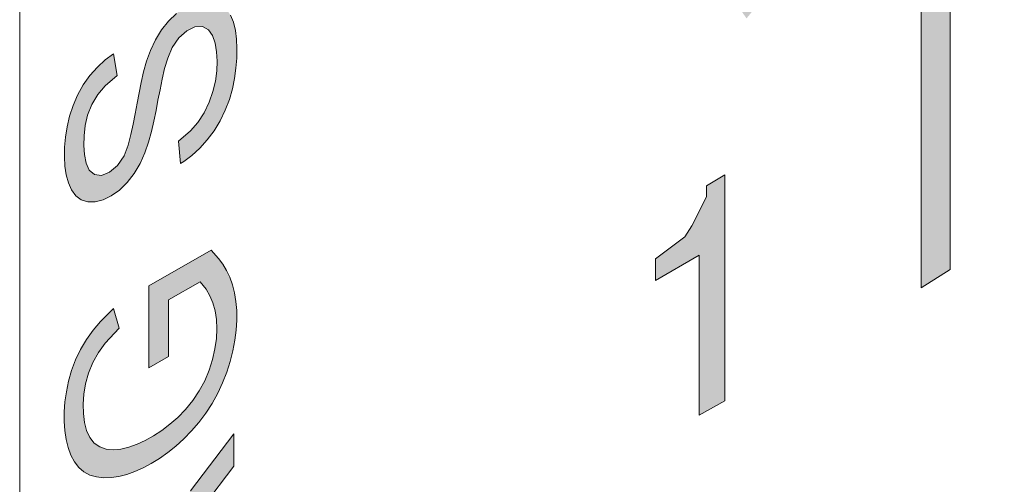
# Model space of a CAD drawing. Header units: millimetres. Extents: x -556 to 0, y 0 to 403.
# Tile 41 of 57: x -40.2 to -35.65, y 194.99 to 197.13. Entities that reach past the tile are written whole.
import ezdxf

# ---------------------------------------------------------------- set-up
doc = ezdxf.new("R2010")
doc.units = ezdxf.units.MM
doc.header["$LTSCALE"] = 2

# ---------------------------------------------------------------- blocks, each defined once
blk = doc.blocks.new('CGI0800-02')
h = blk.add_hatch(color=31)
h.dxf.hatch_style = 1
h.paths.add_polyline_path([(-39.20878754, 194.43215546), (-39.20871117, 194.55039307), (-39.55121955, 194.35429221), (-39.55115058, 194.47810478), (-39.55054569, 194.52268541), (-39.54537422, 194.5693397), (-39.52948857, 194.61855256), (-39.50560005, 194.66660422), (-39.47683272, 194.712156), (-39.44630936, 194.75623277), (-39.41494951, 194.79945401), (-39.38314435, 194.8421728), (-39.35100086, 194.8844857), (-39.20832933, 195.07116027), (-39.20825296, 195.21991949), (-39.40830136, 194.95727956), (-39.44008511, 194.91454477), (-39.47056349, 194.87042938), (-39.49935012, 194.82487312), (-39.52580701, 194.77783664), (-39.5597632, 194.69929646), (-39.56865941, 194.74463616), (-39.5800757, 194.78027241), (-39.5962145, 194.81105781), (-39.61799405, 194.83481612), (-39.64560962, 194.84941833), (-39.67783803, 194.85451122), (-39.71354895, 194.84946776), (-39.75117736, 194.83503314), (-39.7893238, 194.81299235), (-39.8269427, 194.78415462), (-39.86289154, 194.74879696), (-39.89602604, 194.70793452), (-39.92491461, 194.66255911), (-39.94767036, 194.61410811), (-39.96293836, 194.56490393), (-39.97183163, 194.5168188), (-39.9768076, 194.47012073), (-39.97920982, 194.42460206), (-39.97979942, 194.38003754), (-39.98009961, 193.99054524)])
h.paths.add_polyline_path([(-39.63957679, 194.30370105), (-39.89472071, 194.15762191), (-39.89450121, 194.42864062), (-39.89347255, 194.47343971), (-39.88790518, 194.52035153), (-39.8752614, 194.56922939), (-39.85274692, 194.61760962), (-39.82164881, 194.66074971), (-39.78501489, 194.6935017), (-39.74696931, 194.7141107), (-39.71098033, 194.72051935), (-39.6804002, 194.71189347), (-39.65896254, 194.68781633), (-39.64697328, 194.65280038), (-39.64134923, 194.61230336), (-39.63941996, 194.56924288), (-39.63937739, 194.52503322)], flags=16)
h.paths.add_polyline_path([(-39.51363999, 195.13387396), (-39.47619743, 195.16395742), (-39.43955372, 195.19735697), (-39.40403729, 195.23392717), (-39.36999606, 195.2734499), (-39.33804222, 195.3159482), (-39.30877573, 195.36110279), (-39.28268914, 195.40832901), (-39.26010224, 195.45691898), (-39.24110011, 195.50616232), (-39.22535062, 195.55547447), (-39.2128876, 195.60441731), (-39.20373876, 195.65259547), (-39.19782714, 195.69967455), (-39.19499106, 195.7454018), (-39.19506771, 195.78958048), (-39.19826682, 195.83181127), (-39.20463162, 195.87176284), (-39.2140761, 195.90919289), (-39.22646532, 195.94391462), (-39.24169547, 195.9757314), (-39.25936417, 196.00480075), (-39.27925148, 196.03114574), (-39.31358927, 196.06833598), (-39.60101118, 195.90374412), (-39.60070571, 195.5255399), (-39.51043929, 195.57722612), (-39.51028655, 195.83979953), (-39.36442681, 195.92337146), (-39.33631214, 195.88853972), (-39.31955303, 195.85842329), (-39.30548083, 195.8253852), (-39.29497235, 195.78891005), (-39.28864044, 195.74894438), (-39.28660867, 195.70596171), (-39.28894979, 195.66049277), (-39.29576419, 195.61308738), (-39.30702865, 195.56438835), (-39.32248341, 195.51510214), (-39.3427482, 195.46604827), (-39.36818281, 195.41854119), (-39.39806096, 195.37394169), (-39.43128803, 195.33317215), (-39.46683467, 195.29671889), (-39.50381083, 195.26456565), (-39.54155878, 195.2363559), (-39.57965172, 195.21161747), (-39.6178248, 195.19006363), (-39.65583486, 195.17232305), (-39.69336217, 195.15887441), (-39.73003914, 195.15007574), (-39.76538475, 195.14645874), (-39.79834338, 195.14981243), (-39.82827021, 195.16006414), (-39.85377637, 195.17826161), (-39.87385937, 195.20430562), (-39.8889141, 195.23628339), (-39.89871488, 195.27337601), (-39.90375503, 195.31430794), (-39.90490664, 195.35784586), (-39.90187208, 195.40365039), (-39.89367367, 195.45151509), (-39.87994232, 195.50061869), (-39.86044563, 195.54975634), (-39.83432512, 195.59685046), (-39.80231142, 195.63918516), (-39.73872855, 195.7082168), (-39.76372583, 195.79947597), (-39.82412148, 195.73903992), (-39.85830163, 195.69977686), (-39.88988893, 195.65687952), (-39.91755447, 195.6106091), (-39.94038463, 195.56211641), (-39.95848804, 195.51282426), (-39.97243968, 195.46366891), (-39.98251865, 195.41524341), (-39.98888838, 195.36799231), (-39.99188778, 195.32218753), (-39.99190276, 195.27795444), (-39.98912171, 195.23544387), (-39.98329583, 195.19508293), (-39.97416876, 195.15738223), (-39.96156132, 195.12287891), (-39.94541324, 195.09207855), (-39.92541863, 195.06589654), (-39.90147215, 195.04521671), (-39.87394038, 195.03040091), (-39.843385, 195.02144222), (-39.81044495, 195.01800577), (-39.77583041, 195.01921334), (-39.74003617, 195.02437787), (-39.70327654, 195.03354082), (-39.66580216, 195.04661163), (-39.62786933, 195.06340447), (-39.58972009, 195.08365969), (-39.55157011, 195.10713373)])
h.paths.add_polyline_path([(-39.73714384, 196.34623302), (-39.70111528, 196.38127165), (-39.66874465, 196.4231146), (-39.64143163, 196.46958718), (-39.61931332, 196.51827218), (-39.60204241, 196.56758309), (-39.58885472, 196.61664741), (-39.57774717, 196.6653363), (-39.567882, 196.71372565), (-39.55877671, 196.76190613), (-39.54950042, 196.81013556), (-39.53967913, 196.85851407), (-39.52867116, 196.9071787), (-39.5139039, 196.95639831), (-39.49274733, 197.00521557), (-39.46263679, 197.04926104), (-39.42603225, 197.08184233), (-39.38817015, 197.09980676), (-39.35363995, 197.10121354), (-39.32606132, 197.0867297), (-39.30680241, 197.05969663), (-39.29433971, 197.02509099), (-39.28755536, 196.98548791), (-39.28546055, 196.94254412), (-39.28732684, 196.89731414), (-39.29367201, 196.85008638), (-39.30509012, 196.80136801), (-39.32185514, 196.75205963), (-39.34458553, 196.70358698), (-39.37410756, 196.65881795), (-39.40863871, 196.62033613), (-39.46322903, 196.57292985), (-39.45499646, 196.46840906), (-39.43979446, 196.47797097), (-39.40202917, 196.50591283), (-39.36545273, 196.53944542), (-39.33092894, 196.5780457), (-39.29921981, 196.62080113), (-39.27119168, 196.66684768), (-39.24762772, 196.71511177), (-39.22886666, 196.76435452), (-39.21467527, 196.8135296), (-39.20471287, 196.8619242), (-39.19832358, 196.90918528), (-39.19486723, 196.95521139), (-39.19381921, 197.00002395), (-39.19556136, 197.04319715), (-39.20099805, 197.08384242), (-39.21048537, 197.12122325), (-39.22425127, 197.15455723), (-39.24260467, 197.18277995), (-39.26570399, 197.20469291), (-39.29359012, 197.21883026), (-39.32558943, 197.22451687), (-39.36062047, 197.22187662), (-39.39781338, 197.21026249), (-39.4359209, 197.19007807), (-39.47369253, 197.16237935), (-39.50970374, 197.12725399), (-39.54234061, 197.08573329), (-39.57015768, 197.03958173), (-39.59296515, 196.99107987), (-39.61135912, 196.94179676), (-39.62534014, 196.8926435), (-39.63662322, 196.84391729), (-39.64660406, 196.79549756), (-39.65578109, 196.74729702), (-39.66441571, 196.69925654), (-39.67356109, 196.651066), (-39.68411841, 196.60250477), (-39.69708526, 196.55347932), (-39.71561818, 196.50434115), (-39.74539495, 196.46010382), (-39.78230229, 196.42892485), (-39.81976748, 196.41435652), (-39.85208267, 196.41889943), (-39.87635223, 196.43890533), (-39.89109598, 196.47112653), (-39.89859885, 196.51014913), (-39.9013141, 196.55269452), (-39.90052403, 196.59735553), (-39.89540929, 196.64409037), (-39.88417494, 196.69273516), (-39.86473061, 196.74179144), (-39.8368443, 196.78777707), (-39.80294214, 196.82731366), (-39.74708685, 196.87584206), (-39.76449026, 196.97543996), (-39.8023364, 196.94818725), (-39.83895615, 196.91482894), (-39.87330622, 196.87592651), (-39.90430968, 196.83243109), (-39.93064366, 196.78538328), (-39.95168614, 196.73646555), (-39.96761065, 196.68716553), (-39.9791398, 196.63840954), (-39.98661568, 196.59076325), (-39.99051578, 196.54453783), (-39.99133341, 196.4998554), (-39.98895347, 196.45708776), (-39.98290493, 196.41690093), (-39.97289328, 196.37998014), (-39.95859443, 196.34720347), (-39.93911873, 196.32038598), (-39.91406867, 196.30146228), (-39.88379534, 196.29199211), (-39.84972659, 196.29169832), (-39.81301324, 196.30086842), (-39.77499808, 196.31932585)])
h.paths.add_polyline_path([(-39.48607805, 197.26838348), (-39.46665955, 197.2799088), (-39.42859842, 197.30511168), (-39.39097613, 197.33413042), (-39.35432632, 197.36746003), (-39.31946137, 197.40539617), (-39.28745337, 197.44778166), (-39.25933491, 197.49376652), (-39.23559567, 197.54196647), (-39.21705561, 197.5912115), (-39.20411192, 197.64020282), (-39.19657814, 197.68785267), (-39.1938582, 197.73350923), (-39.19558879, 197.77667614), (-39.20235746, 197.81629133), (-39.21432206, 197.85139582), (-39.23125386, 197.88128928), (-39.25313842, 197.90492823), (-39.27983466, 197.92116769), (-39.3107461, 197.92931664), (-39.34491686, 197.92933637), (-39.3813552, 197.92153907), (-39.41889271, 197.90801134), (-39.45689857, 197.89036761), (-39.4950621, 197.86968028), (-39.53319558, 197.84584902), (-39.57098727, 197.81800201), (-39.60791107, 197.78567075), (-39.64319039, 197.74861562), (-39.6758449, 197.70704827), (-39.70490858, 197.6617622), (-39.72987636, 197.61403175), (-39.74996466, 197.56495031), (-39.76456437, 197.51575462), (-39.7736212, 197.46762864), (-39.77757357, 197.42139455), (-39.7770133, 197.37751104), (-39.77178355, 197.33672556), (-39.76135363, 197.30019732), (-39.74550912, 197.26908794), (-39.72451976, 197.24422782), (-39.69888434, 197.22621872), (-39.66878412, 197.21635703), (-39.63521445, 197.21463105), (-39.59933759, 197.22016759), (-39.56211854, 197.23174057), (-39.5242263, 197.24814845)])
h.paths.add_polyline_path([(-39.6278607, 197.33819825), (-39.65717646, 197.34955317), (-39.68001323, 197.37176442), (-39.69428423, 197.40446872), (-39.69933306, 197.44531688), (-39.6958914, 197.49124834), (-39.68321917, 197.54010723), (-39.66167534, 197.58884244), (-39.63341831, 197.63465903), (-39.59998404, 197.6750072), (-39.56356904, 197.70901714), (-39.52585346, 197.73736357), (-39.48771817, 197.76109409), (-39.44958305, 197.78103174), (-39.41181186, 197.79638667), (-39.37514462, 197.80524503), (-39.34110575, 197.80491742), (-39.31210515, 197.79294462), (-39.28969669, 197.77012451), (-39.27600288, 197.73682801), (-39.2716381, 197.69548929), (-39.2756982, 197.64927441), (-39.28896403, 197.60032401), (-39.31100276, 197.5517039), (-39.33970842, 197.50622726), (-39.37352275, 197.46648034), (-39.41010559, 197.43299917), (-39.44786354, 197.40493588), (-39.48600168, 197.38122452), (-39.51901381, 197.36372002), (-39.55684552, 197.34782796), (-39.59362712, 197.33843447)], flags=16)
h.paths.add_polyline_path([(-39.20603831, 198.1615262), (-39.20596194, 198.27118238), (-39.97727402, 197.82957216), (-39.97735038, 197.71991598)])
h.paths.add_polyline_path([(-39.86806844, 198.17245495), (-39.97704491, 198.11012555), (-39.97712128, 198.00020397), (-39.86814481, 198.06253337)], flags=17)
h.paths.add_polyline_path([(-39.2058092, 198.44192557), (-39.20573284, 198.55184715), (-39.7644377, 198.23191801), (-39.76451407, 198.12199643)])
h.paths.add_polyline_path([(-39.19316798, 198.95192424), (-39.19438345, 198.99539135), (-39.20238265, 199.03397804), (-39.21823723, 199.06501716), (-39.24169148, 199.08634334), (-39.27105696, 199.09766005), (-39.24354649, 199.11710552), (-39.205351, 199.13896566), (-39.20527463, 199.24074815), (-39.97658671, 198.79913793), (-39.97666308, 198.69010104), (-39.70436965, 198.84593396), (-39.7413547, 198.77653868), (-39.76061327, 198.72737552), (-39.77253683, 198.6786058), (-39.77689715, 198.63222543), (-39.77483021, 198.58928597), (-39.76661584, 198.55085377), (-39.75210571, 198.51832115), (-39.73180141, 198.49256795), (-39.70602047, 198.47481272), (-39.67558815, 198.46564454), (-39.64181743, 198.46446268), (-39.60599013, 198.46977969), (-39.56896503, 198.48028184), (-39.5312088, 198.49544639), (-39.493103, 198.51468689), (-39.45493944, 198.53754699), (-39.41700935, 198.56424006), (-39.37972751, 198.59507552), (-39.34365222, 198.63017818), (-39.3094826, 198.66944443), (-39.27803357, 198.71249637), (-39.25036302, 198.758777), (-39.22741316, 198.80722963), (-39.20975476, 198.85651947), (-39.19819388, 198.90524717)])
h.paths.add_polyline_path([(-39.61892073, 198.87240109), (-39.58347904, 198.90900934), (-39.54622217, 198.9399163), (-39.50826235, 198.96630868), (-39.47009668, 198.98918269), (-39.43199121, 199.0084716), (-39.39436981, 199.0226706), (-39.35819595, 199.02944994), (-39.32550891, 199.02556217), (-39.29865097, 199.00966426), (-39.27965689, 198.98236355), (-39.27117018, 198.94427005), (-39.2732954, 198.89902698), (-39.28637611, 198.85014679), (-39.3089434, 198.80167167), (-39.3379464, 198.75641363), (-39.37194854, 198.71698267), (-39.40862391, 198.68381011), (-39.44640946, 198.65594168), (-39.4845507, 198.63229249), (-39.51394247, 198.61639815), (-39.55190687, 198.59919472), (-39.58914498, 198.58746209), (-39.62443745, 198.58390263), (-39.65529023, 198.59204771), (-39.67958061, 198.61207394), (-39.69440189, 198.64414885), (-39.69839653, 198.68570982), (-39.6922702, 198.73274087), (-39.67561449, 198.78191888), (-39.65028835, 198.82939906)], flags=16)
h.paths.add_polyline_path([(-39.20819434, 200.24520717), (-39.22196024, 200.27854116), (-39.24031364, 200.30676388), (-39.26341296, 200.32867684), (-39.29129909, 200.34281419), (-39.3232984, 200.3485008), (-39.35832945, 200.34586054), (-39.39552235, 200.33424642), (-39.43362988, 200.31406199), (-39.47140151, 200.28636328), (-39.50741272, 200.25123792), (-39.54004958, 200.20971722), (-39.56786665, 200.16356566), (-39.59067412, 200.1150638), (-39.6090681, 200.06578069), (-39.62304911, 200.01662743), (-39.6343322, 199.96790122), (-39.64431303, 199.91948149), (-39.65349006, 199.87128095), (-39.66212469, 199.82324046), (-39.67127007, 199.77504993), (-39.68182738, 199.72648869), (-39.69479424, 199.67746325), (-39.71332716, 199.62832507), (-39.74310392, 199.58408775), (-39.78001126, 199.55290878), (-39.81747645, 199.53834045), (-39.84979164, 199.54288336), (-39.8740612, 199.56288926), (-39.88880496, 199.59511046), (-39.89630783, 199.63413306), (-39.89902308, 199.67667845), (-39.898233, 199.72133946), (-39.89311827, 199.7680743), (-39.88188391, 199.81671909), (-39.86243958, 199.86577537), (-39.83455327, 199.911761), (-39.80065111, 199.95129758), (-39.74479583, 199.99982599), (-39.76219924, 200.09942389), (-39.80004538, 200.07217118), (-39.83666512, 200.03881287), (-39.8710152, 199.99991044), (-39.90201865, 199.95641501), (-39.92835264, 199.90936721), (-39.94939511, 199.86044948), (-39.96531963, 199.81114946), (-39.97684878, 199.76239347), (-39.98432465, 199.71474718), (-39.98822476, 199.66852176), (-39.98904239, 199.62383933), (-39.98666244, 199.58107168), (-39.9806139, 199.54088485), (-39.97060225, 199.50396407), (-39.95630341, 199.4711874), (-39.93682771, 199.4443699), (-39.91177765, 199.42544621), (-39.88150431, 199.41597604), (-39.84743556, 199.41568224), (-39.81072221, 199.42485234), (-39.77270705, 199.44330978), (-39.73485281, 199.47021694), (-39.69882425, 199.50525557), (-39.66645363, 199.54709853), (-39.6391406, 199.5935711), (-39.6170223, 199.64225611), (-39.59975139, 199.69156701), (-39.58656369, 199.74063133), (-39.57545614, 199.78932022), (-39.56559098, 199.83770958), (-39.55648568, 199.88589006), (-39.5472094, 199.93411949), (-39.53738811, 199.98249799), (-39.52638014, 200.03116262), (-39.51161287, 200.08038223), (-39.49045631, 200.1291995), (-39.46034576, 200.17324497), (-39.42374123, 200.20582626), (-39.38587913, 200.22379068), (-39.35134893, 200.22519747), (-39.3237703, 200.21071362), (-39.30451138, 200.18368056), (-39.29204868, 200.14907492), (-39.28526433, 200.10947184), (-39.28316952, 200.06652805), (-39.28503581, 200.02129806), (-39.29138099, 199.97407031), (-39.30279909, 199.92535194), (-39.31956412, 199.87604356), (-39.34229451, 199.8275709), (-39.37181653, 199.78280188), (-39.40634769, 199.74432006), (-39.46093801, 199.69691378), (-39.45270544, 199.59239299), (-39.43750343, 199.60195489), (-39.39973815, 199.62989675), (-39.36316171, 199.66342935), (-39.32863791, 199.70202962), (-39.29692878, 199.74478506), (-39.26890066, 199.79083161), (-39.24533669, 199.83909569), (-39.22657563, 199.88833845), (-39.21238424, 199.93751353), (-39.20242185, 199.98590813), (-39.19603255, 200.03316921), (-39.19257621, 200.07919532), (-39.19152819, 200.12400788), (-39.19327034, 200.16718108), (-39.19870702, 200.20782635)])
h.paths.add_polyline_path([(-39.37591091, 200.51511552), (-39.3377316, 200.53745886), (-39.29961036, 200.56194669), (-39.26210027, 200.59127519), (-39.22993629, 200.63286161), (-39.2085392, 200.68144532), (-39.1989332, 200.72962246), (-39.19689614, 200.77492377), (-39.20001617, 200.81719107), (-39.21350341, 200.8418485), (-39.28889708, 200.78441964), (-39.28540317, 200.74844673), (-39.29012707, 200.70223957), (-39.3191552, 200.65974125), (-39.35724496, 200.63508233), (-39.39543724, 200.61319421), (-39.68929205, 200.44488474), (-39.68921568, 200.5551602), (-39.76283398, 200.51302294), (-39.76291035, 200.40274749), (-39.95810576, 200.29096494), (-39.90144106, 200.21420798), (-39.76298672, 200.29344519), (-39.76306125, 200.21483521), (-39.72655801, 200.23378971), (-39.68944361, 200.25627442), (-39.68936842, 200.33558244)])
h.paths.add_polyline_path([(-39.30257753, 200.85469259), (-39.2679421, 200.89286565), (-39.23855485, 200.93778403), (-39.21614056, 200.98630109), (-39.2015486, 201.03545606), (-39.19378276, 201.08317032), (-39.19131043, 201.12870308), (-39.19324907, 201.17174225), (-39.19990278, 201.21145166), (-39.21154786, 201.24685843), (-39.22846126, 201.27677924), (-39.24921441, 201.30198393), (-39.27270716, 201.32336623), (-39.24077069, 201.34793424), (-39.20488347, 201.38338493), (-39.20371879, 201.42747713), (-39.20368932, 201.47173913), (-39.21641609, 201.48448487), (-39.25218152, 201.44865374), (-39.28979377, 201.4197054), (-39.32791227, 201.3953296), (-39.36608278, 201.37229582), (-39.40426394, 201.34991244), (-39.44244988, 201.32792462), (-39.55700397, 201.26229938), (-39.59518603, 201.24002086), (-39.63331529, 201.21593746), (-39.67063459, 201.18576447), (-39.70508575, 201.14718111), (-39.73290847, 201.10127801), (-39.7520904, 201.05213528), (-39.76491209, 201.00318427), (-39.77197951, 200.95569702), (-39.77498515, 200.90989086), (-39.77502799, 200.86564189), (-39.77201977, 200.8232845), (-39.76533469, 200.78358991), (-39.75429097, 200.7476125), (-39.73807493, 200.71692475), (-39.71545662, 200.69437531), (-39.68610729, 200.68309298), (-39.65218609, 200.68237959), (-39.61590198, 200.6895201), (-39.59996526, 200.7244036), (-39.59471637, 200.7712453), (-39.59873687, 200.80568499), (-39.63434551, 200.80106104), (-39.66546945, 200.80850124), (-39.68562611, 200.83410053), (-39.69450553, 200.8719319), (-39.69685109, 200.91470538), (-39.69434483, 200.96024277), (-39.68496018, 201.00840439), (-39.66559412, 201.05737867), (-39.63408892, 201.09946816), (-39.59664966, 201.12889744), (-39.55847933, 201.15060734), (-39.54787585, 201.11421765), (-39.53994971, 201.07549836), (-39.53360686, 201.03551908), (-39.52833663, 200.99473213), (-39.5236418, 200.95352683), (-39.51782002, 200.91315297), (-39.50910879, 200.87511637), (-39.49475229, 200.84241374), (-39.47455115, 200.81654467), (-39.44741517, 200.80115747), (-39.41468465, 200.7973344), (-39.37817072, 200.80577633), (-39.34010253, 200.82557078)])
h.paths.add_polyline_path([(-39.38820076, 200.92312502), (-39.41799577, 200.93302491), (-39.43478851, 200.96283151), (-39.44342197, 201.00094489), (-39.44941188, 201.04119242), (-39.45547477, 201.08138635), (-39.4628253, 201.12057396), (-39.4720352, 201.1582124), (-39.48424523, 201.19309767), (-39.45921082, 201.20745682), (-39.42104805, 201.22827669), (-39.38323771, 201.2440878), (-39.34753991, 201.24935964), (-39.31697186, 201.24060257), (-39.29317471, 201.21979905), (-39.27670617, 201.18943402), (-39.26774835, 201.15164711), (-39.26560519, 201.10876216), (-39.27043618, 201.06220431), (-39.28602528, 201.01317397), (-39.31446014, 200.96787168), (-39.35108486, 200.93590003)], flags=16)
h.paths.add_polyline_path([(-39.37514723, 201.55664992), (-39.33696792, 201.57899326), (-39.29884669, 201.60348109), (-39.2613366, 201.63280959), (-39.22917262, 201.67439601), (-39.20777552, 201.72297973), (-39.19816952, 201.77115686), (-39.19613246, 201.81645818), (-39.19925249, 201.85872547), (-39.21273973, 201.8833829), (-39.2881334, 201.82595405), (-39.2846395, 201.78998113), (-39.2893634, 201.74377397), (-39.31839152, 201.70127565), (-39.35648128, 201.67661673), (-39.39467357, 201.65472862), (-39.68852838, 201.48641915), (-39.68845201, 201.5966946), (-39.76207031, 201.55455735), (-39.76214668, 201.44428189), (-39.95734209, 201.33249934), (-39.90067738, 201.25574238), (-39.76222304, 201.33497959), (-39.76229757, 201.25636961), (-39.72579433, 201.27532411), (-39.68867993, 201.29780882), (-39.68860474, 201.37711684)])
h.paths.add_polyline_path([(-39.45812647, 202.39709498), (-39.52135931, 202.35814824), (-39.5592429, 202.33102279), (-39.59643425, 202.2997796), (-39.63227141, 202.26405472), (-39.66584029, 202.22381171), (-39.69609049, 202.17955014), (-39.72230785, 202.13241232), (-39.74375772, 202.08357603), (-39.75961794, 202.03429875), (-39.76963748, 201.98591495), (-39.77416499, 201.93943143), (-39.77388995, 201.89538219), (-39.76887774, 201.85443908), (-39.75849701, 201.81787004), (-39.74243203, 201.78701087), (-39.72093454, 201.76284336), (-39.69478342, 201.74567023), (-39.66459491, 201.73597794), (-39.63114258, 201.73392473), (-39.59542375, 201.73887003), (-39.55832168, 201.74979917), (-39.52048939, 201.76563939), (-39.48235772, 201.7854393), (-39.44420036, 201.80861882), (-39.406291, 201.83551184), (-39.36907069, 201.8666212), (-39.33322209, 201.90231147), (-39.29968226, 201.94259511), (-39.26950852, 201.98692661), (-39.24349567, 202.03416305), (-39.22244372, 202.0830792), (-39.206897, 202.13234565), (-39.19679578, 202.18075799), (-39.19161846, 202.22752548), (-39.19064818, 202.27228315), (-39.19363902, 202.31464268), (-39.20131628, 202.35353482), (-39.214442, 202.38749378), (-39.23342468, 202.41491898), (-39.25800208, 202.43460024), (-39.28726172, 202.44615256), (-39.32017605, 202.44960444), (-39.37065505, 202.44413329), (-39.38290551, 202.32195704), (-39.37316095, 202.32327956), (-39.33888882, 202.32354317), (-39.3086134, 202.31412546), (-39.28575628, 202.29200058), (-39.27236126, 202.25841237), (-39.26835428, 202.2168168), (-39.27235749, 202.17061805), (-39.28516842, 202.1217261), (-39.30658702, 202.07295764), (-39.33473931, 202.02707525), (-39.36805245, 201.98653174), (-39.40435201, 201.95216427), (-39.45843404, 201.91091296)])
h.paths.add_polyline_path([(-39.53610354, 202.22799851), (-39.53632788, 201.87397958), (-39.54460709, 201.87003467), (-39.58208125, 201.85671304), (-39.61734269, 201.85321529), (-39.64817913, 201.8614236), (-39.67270781, 201.88111175), (-39.68902876, 201.91159664), (-39.69614299, 201.95086836), (-39.69488054, 201.99571772), (-39.68467282, 202.04406557), (-39.6650153, 202.09310197), (-39.63774065, 202.13955641), (-39.60426594, 202.179727), (-39.56750519, 202.21255934)], flags=16)
h.paths.add_polyline_path([(-39.21959285, 203.54146431), (-39.23794625, 203.56968703), (-39.26104557, 203.59159999), (-39.2889317, 203.60573734), (-39.32093101, 203.61142395), (-39.35596205, 203.60878369), (-39.39315496, 203.59716957), (-39.43126248, 203.57698514), (-39.46903411, 203.54928643), (-39.50504532, 203.51416107), (-39.53768219, 203.47264037), (-39.56549926, 203.42648881), (-39.58830673, 203.37798695), (-39.6067007, 203.32870384), (-39.62068172, 203.27955058), (-39.6319648, 203.23082437), (-39.64194564, 203.18240464), (-39.65112267, 203.1342041), (-39.65975729, 203.08616361), (-39.66890267, 203.03797308), (-39.67945999, 202.98941184), (-39.69242684, 202.9403864), (-39.71095976, 202.89124822), (-39.74073653, 202.8470109), (-39.77764387, 202.81583193), (-39.81510906, 202.8012636), (-39.84742425, 202.80580651), (-39.87169381, 202.82581241), (-39.88643756, 202.85803361), (-39.89394043, 202.89705621), (-39.89665568, 202.9396016), (-39.89586561, 202.98426261), (-39.89075087, 203.03099745), (-39.87951652, 203.07964224), (-39.86007219, 203.12869852), (-39.83218588, 203.17468415), (-39.79828372, 203.21422073), (-39.74242843, 203.26274914), (-39.75983184, 203.36234704), (-39.79767798, 203.33509433), (-39.83429773, 203.30173602), (-39.8686478, 203.26283359), (-39.89965126, 203.21933817), (-39.92598524, 203.17229036), (-39.94702772, 203.12337263), (-39.96295223, 203.07407261), (-39.97448138, 203.02531662), (-39.98195726, 202.97767033), (-39.98585736, 202.93144491), (-39.986675, 202.88676248), (-39.98429505, 202.84399483), (-39.97824651, 202.803808), (-39.96823486, 202.76688722), (-39.95393601, 202.73411055), (-39.93446031, 202.70729305), (-39.90941025, 202.68836936), (-39.87913692, 202.67889919), (-39.84506817, 202.67860539), (-39.80835482, 202.68777549), (-39.77033966, 202.70623293), (-39.73248542, 202.73314009), (-39.69645686, 202.76817872), (-39.66408624, 202.81002168), (-39.63677321, 202.85649425), (-39.6146549, 202.90517926), (-39.59738399, 202.95449016), (-39.5841963, 203.00355448), (-39.57308875, 203.05224337), (-39.56322358, 203.10063273), (-39.55411829, 203.14881321), (-39.544842, 203.19704264), (-39.53502071, 203.24542114), (-39.52401274, 203.29408577), (-39.50924548, 203.34330538), (-39.48808891, 203.39212265), (-39.45797837, 203.43616812), (-39.42137383, 203.46874941), (-39.38351173, 203.48671383), (-39.34898154, 203.48812062), (-39.3214029, 203.47363677), (-39.30214399, 203.44660371), (-39.28968129, 203.41199807), (-39.28289694, 203.37239499), (-39.28080213, 203.3294512), (-39.28266842, 203.28422122), (-39.28901359, 203.23699346), (-39.3004317, 203.18827509), (-39.31719672, 203.13896671), (-39.33992711, 203.09049405), (-39.36944914, 203.04572503), (-39.40398029, 203.00724321), (-39.45857061, 202.95983693), (-39.45033804, 202.85531614), (-39.43513604, 202.86487804), (-39.39737075, 202.8928199), (-39.36079431, 202.9263525), (-39.32627052, 202.96495277), (-39.29456139, 203.00770821), (-39.26653326, 203.05375476), (-39.2429693, 203.10201884), (-39.22420824, 203.1512616), (-39.21001685, 203.20043668), (-39.20005445, 203.24883128), (-39.19366516, 203.29609236), (-39.19020881, 203.34211847), (-39.18916079, 203.38693103), (-39.19090294, 203.43010423), (-39.19633963, 203.4707495), (-39.20582695, 203.50813032)])
h.paths.add_polyline_path([(-39.20183809, 203.97577978), (-39.20176172, 204.09047866), (-39.63163456, 203.97520086), (-39.56504778, 204.03091919), (-39.52787926, 204.06238156), (-39.20153262, 204.3496456), (-39.20145625, 204.46345979), (-39.76000839, 204.34603401), (-39.76008475, 204.23929729), (-39.47290709, 204.30506104), (-39.436304, 204.31344366), (-39.32877168, 204.33812024), (-39.76031386, 203.96181738), (-39.76039022, 203.84897634), (-39.3224262, 203.96197222), (-39.76061933, 203.57114256), (-39.76069569, 203.45768225)])
h.paths.add_polyline_path([(-39.20122715, 204.75863338), (-39.20115078, 204.86855496), (-39.75985565, 204.54862583), (-39.75993202, 204.43870425)])
h.paths.add_polyline_path([(-39.86348639, 204.48916277), (-39.97246286, 204.42683337), (-39.97253923, 204.31691179), (-39.86356276, 204.37924119)])
h.paths.add_polyline_path([(-39.68608461, 204.77787293), (-39.3726271, 204.95740601), (-39.33444779, 204.97974934), (-39.29632656, 205.00423718), (-39.25881647, 205.03356568), (-39.22665249, 205.07515209), (-39.2052554, 205.12373581), (-39.19564939, 205.17191295), (-39.19361233, 205.21721426), (-39.19673236, 205.25948155), (-39.21021961, 205.28413898), (-39.28561327, 205.22671013), (-39.28211937, 205.19073722), (-39.28684327, 205.14453006), (-39.31587139, 205.10203174), (-39.35396116, 205.07737282), (-39.39215344, 205.0554847), (-39.68600825, 204.88717523), (-39.68593188, 204.99745069), (-39.75955018, 204.95531343), (-39.75962655, 204.84503798), (-39.95482196, 204.73325543), (-39.89815725, 204.65649847), (-39.75970292, 204.73573568), (-39.75977744, 204.6571257), (-39.7232742, 204.67608019), (-39.6861598, 204.6985649)])
h.paths.add_polyline_path([(-39.48511756, 205.18612436), (-39.44695149, 205.208984), (-39.40897901, 205.23527208), (-39.37157276, 205.26550025), (-39.33533434, 205.30012336), (-39.30115138, 205.33934218), (-39.27014158, 205.38284838), (-39.24321664, 205.42959103), (-39.22113416, 205.47827649), (-39.2046964, 205.52757025), (-39.19407912, 205.57610263), (-39.188861, 205.62288147), (-39.18835393, 205.66737684), (-39.19288372, 205.70866064), (-39.20328334, 205.74520318), (-39.21988197, 205.77545288), (-39.2422878, 205.79835038), (-39.26960549, 205.81350396), (-39.30118753, 205.82015012), (-39.33588731, 205.81859571), (-39.39264539, 205.80513853), (-39.40520483, 205.68786414), (-39.38956016, 205.69380907), (-39.35284313, 205.70292552), (-39.31913721, 205.70172611), (-39.29194695, 205.68652147), (-39.27388432, 205.6581052), (-39.26626021, 205.61927358), (-39.26770096, 205.57433167), (-39.27829026, 205.52589932), (-39.29859316, 205.47696559), (-39.32667139, 205.43106206), (-39.36045882, 205.39130457), (-39.39710561, 205.35803594), (-39.4348662, 205.32996708), (-39.47299092, 205.30586473), (-39.51115495, 205.28501887), (-39.549082, 205.26821246), (-39.58618028, 205.25723855), (-39.62110315, 205.25489018), (-39.65123399, 205.26456071), (-39.67448942, 205.28614507), (-39.68885736, 205.31874185), (-39.69402916, 205.35950587), (-39.69033687, 205.40551656), (-39.67554133, 205.454567), (-39.65023087, 205.50193044), (-39.61753401, 205.54327647), (-39.58129515, 205.57780635), (-39.58657092, 205.61810403), (-39.59534084, 205.67930321), (-39.6513693, 205.62437489), (-39.68466862, 205.5837592), (-39.71375891, 205.53853497), (-39.73740722, 205.49033237), (-39.75478342, 205.44105285), (-39.76580751, 205.39243353), (-39.77116783, 205.34559818), (-39.77176347, 205.3010536), (-39.76748662, 205.25958497), (-39.75796986, 205.22224445), (-39.74325732, 205.18990593), (-39.72345961, 205.16350019), (-39.69805551, 205.1451365), (-39.66781126, 205.13558164), (-39.63405482, 205.13436841), (-39.59817221, 205.1399035), (-39.56105399, 205.15090466), (-39.52323951, 205.16656842)])
h.paths.add_polyline_path([(-39.20031074, 206.00700609), (-39.20023437, 206.11675073), (-39.47388535, 205.96002856), (-39.51207794, 205.93820236), (-39.55019081, 205.91878414), (-39.58776227, 205.90487734), (-39.6230976, 205.90103554), (-39.65252674, 205.91203561), (-39.6735865, 205.93670524), (-39.6864329, 205.97087287), (-39.6899919, 206.01275943), (-39.68441274, 206.05959217), (-39.66739537, 206.10866664), (-39.63854112, 206.15366863), (-39.60263401, 206.18884164), (-39.56472949, 206.21552593), (-39.52654517, 206.23760604), (-39.20000527, 206.42457531), (-39.19992992, 206.53294221), (-39.23684767, 206.51326958), (-39.5423339, 206.33835516), (-39.58051009, 206.31585565), (-39.61854455, 206.29030157), (-39.65595559, 206.26017808), (-39.69117574, 206.2231951), (-39.72114517, 206.1788328), (-39.74388391, 206.13039371), (-39.75955532, 206.08114576), (-39.7685036, 206.03306799), (-39.77152191, 205.98727817), (-39.7691579, 205.94452886), (-39.76047717, 205.90649347), (-39.74509728, 205.87490371), (-39.72351089, 205.85086745), (-39.6969098, 205.83445285), (-39.73015841, 205.81328636), (-39.97154645, 205.67514052), (-39.97162282, 205.56539587)])
at = {"linetype": 'Continuous', "lineweight": 0}
h = blk.add_hatch(color=31, dxfattribs=at)
h.paths.add_polyline_path([(-36.93887153, 200.23305194), (-37.42743866, 199.62422212), (-37.74595277, 200.0817242), (-37.86365212, 199.93039647), (-37.54626197, 199.47615), (-38.03179405, 198.87110233), (-36.83798637, 197.13924048), (-36.34024407, 197.75010604), (-36.03090512, 197.30738241), (-36.03090512, 195.89499022), (-35.89639158, 195.97906119), (-35.89639158, 197.42508176), (-36.22291976, 197.89409496), (-35.72824965, 198.50119009)])
h.paths.add_polyline_path([(-35.93001996, 198.45074751), (-36.29584645, 197.99884421), (-37.35834457, 199.52497788), (-36.9893141, 199.98083905)], flags=16)
h.paths.add_polyline_path([(-37.47751781, 199.37776388), (-36.41295924, 197.85417546), (-36.78754379, 197.39145337), (-37.84683793, 198.92154491)], flags=16)
h = blk.add_hatch(color=31, dxfattribs=at)
h.paths.add_polyline_path([(-36.93887153, 200.23305194), (-37.42743866, 199.62422212), (-37.74595277, 200.0817242), (-37.86365212, 199.93039647), (-37.54626197, 199.47615), (-38.03179405, 198.87110233), (-36.83798637, 197.13924048), (-36.34024407, 197.75010604), (-36.03090512, 197.30738241), (-36.03090512, 195.89499022), (-35.89639158, 195.97906119), (-35.89639158, 197.42508176), (-36.22291976, 197.89409496), (-35.72824965, 198.50119009)])
h.paths.add_polyline_path([(-35.93001996, 198.45074751), (-36.29584645, 197.99884421), (-37.35834457, 199.52497788), (-36.9893141, 199.98083905)], flags=16)
h.paths.add_polyline_path([(-37.47751781, 199.37776388), (-36.41295924, 197.85417546), (-36.78754379, 197.39145337), (-37.84683793, 198.92154491)], flags=16)
h = blk.add_hatch(color=31, dxfattribs=at)
h.paths.add_polyline_path([(-37.25834119, 196.02950377), (-37.25834119, 195.92861861), (-37.05657087, 196.04631796), (-37.05657087, 195.30649348), (-36.93887153, 195.37375025), (-36.93887153, 196.4162302), (-37.02294249, 196.36578762), (-37.02294249, 196.31534504), (-37.09019926, 196.1808315), (-37.12382764, 196.13038892)])
h.paths.add_polyline_path([(-34.45037101, 197.54278111), (-34.2486007, 197.66048046), (-34.2486007, 196.92065598), (-34.13090135, 196.98791275), (-34.13090135, 198.03039269), (-34.21497231, 197.97995012), (-34.21497231, 197.92950754), (-34.31585747, 197.72773723), (-34.45037101, 197.64366626)])
h.paths.add_polyline_path([(-34.56807036, 196.73569986), (-34.56807036, 196.8702134), (-35.02205356, 196.60118632), (-35.02205356, 197.54278111), (-35.1565671, 197.45871014), (-35.1565671, 196.399416)])
h = blk.add_hatch(color=31, dxfattribs=at)
h.paths.add_polyline_path([(-37.25834119, 196.02950377), (-37.25834119, 195.92861861), (-37.05657087, 196.04631796), (-37.05657087, 195.30649348), (-36.93887153, 195.37375025), (-36.93887153, 196.4162302), (-37.02294249, 196.36578762), (-37.02294249, 196.31534504), (-37.09019926, 196.1808315), (-37.12382764, 196.13038892)])
h.paths.add_polyline_path([(-34.45037101, 197.54278111), (-34.2486007, 197.66048046), (-34.2486007, 196.92065598), (-34.13090135, 196.98791275), (-34.13090135, 198.03039269), (-34.21497231, 197.97995012), (-34.21497231, 197.92950754), (-34.31585747, 197.72773723), (-34.45037101, 197.64366626)])
h.paths.add_polyline_path([(-34.56807036, 196.73569986), (-34.56807036, 196.8702134), (-35.02205356, 196.60118632), (-35.02205356, 197.54278111), (-35.1565671, 197.45871014), (-35.1565671, 196.399416)])
at = {"color": 0, "linetype": 'Continuous', "lineweight": 0, "extrusion": (0.707107, -0.40558, 0.579228)}
blk.add_line((-40.19817029, 229.76566463), (-40.19817029, 170.07379998), dxfattribs=at)
at = {"color": 31, "linetype": 'Continuous', "lineweight": 0}
for p, q in [((-35.89639158, 197.42508176, -26.43819485), (-35.89639158, 195.97906119, -26.43819485)), ((-35.89639158, 197.42508176, -26.43819485), (-35.89639158, 195.97906119, -26.43819485)), ((-36.03090512, 195.89499022, -26.43819485), (-36.03090512, 197.30738241, -26.43819485)), ((-36.03090512, 195.89499022, -26.43819485), (-36.03090512, 197.30738241, -26.43819485)), ((-36.93887153, 196.4162302, -26.43819485), (-37.02294249, 196.36578762, -26.43819485)), ((-36.93887153, 196.4162302, -26.43819485), (-37.02294249, 196.36578762, -26.43819485)), ((-36.93887153, 195.37375025, -26.43819485), (-36.93887153, 196.4162302, -26.43819485)), ((-36.93887153, 195.37375025, -26.43819485), (-36.93887153, 196.4162302, -26.43819485)), ((-37.02294249, 196.36578762, -26.43819485), (-37.02294249, 196.31534504, -26.43819485)), ((-37.02294249, 196.36578762, -26.43819485), (-37.02294249, 196.31534504, -26.43819485)), ((-37.02294249, 196.31534504, -26.43819485), (-37.09019926, 196.1808315, -26.43819485)), ((-37.02294249, 196.31534504, -26.43819485), (-37.09019926, 196.1808315, -26.43819485)), ((-37.09019926, 196.1808315, -26.43819485), (-37.12382764, 196.13038892, -26.43819485)), ((-37.09019926, 196.1808315, -26.43819485), (-37.12382764, 196.13038892, -26.43819485)), ((-37.12382764, 196.13038892, -26.43819485), (-37.25834119, 196.02950377, -26.43819485)), ((-37.12382764, 196.13038892, -26.43819485), (-37.25834119, 196.02950377, -26.43819485)), ((-37.25834119, 195.92861861, -26.43819485), (-37.05657087, 196.04631796, -26.43819485)), ((-37.25834119, 195.92861861, -26.43819485), (-37.05657087, 196.04631796, -26.43819485)), ((-37.25834119, 196.02950377, -26.43819485), (-37.25834119, 195.92861861, -26.43819485)), ((-37.25834119, 196.02950377, -26.43819485), (-37.25834119, 195.92861861, -26.43819485)), ((-37.05657087, 196.04631796, -26.43819485), (-37.05657087, 195.30649348, -26.43819485)), ((-37.05657087, 196.04631796, -26.43819485), (-37.05657087, 195.30649348, -26.43819485)), ((-35.89639158, 195.97906119, -26.43819485), (-36.03090512, 195.89499022, -26.43819485)), ((-35.89639158, 195.97906119, -26.43819485), (-36.03090512, 195.89499022, -26.43819485)), ((-37.05657087, 195.30649348, -26.43819485), (-36.93887153, 195.37375025, -26.43819485)), ((-37.05657087, 195.30649348, -26.43819485), (-36.93887153, 195.37375025, -26.43819485))]:
    blk.add_line(p, q, dxfattribs=at)
at = {"color": 31, "linetype": 'Continuous', "lineweight": 0, "extrusion": (0.707107, -0.40558, 0.579228)}
for p, q in [((-39.50970374, 197.12725399, -26.43819485), (-39.47369253, 197.16237935, -26.43819485)), ((-39.22425127, 197.15455723, -26.43819485), (-39.21048537, 197.12122325, -26.43819485)), ((-39.54234061, 197.08573329, -26.43819485), (-39.50970374, 197.12725399, -26.43819485)), ((-39.38817015, 197.09980676, -26.43819485), (-39.42603225, 197.08184233, -26.43819485)), ((-39.35363995, 197.10121354, -26.43819485), (-39.38817015, 197.09980676, -26.43819485)), ((-39.32606132, 197.0867297, -26.43819485), (-39.35363995, 197.10121354, -26.43819485)), ((-39.21048537, 197.12122325, -26.43819485), (-39.20099805, 197.08384242, -26.43819485)), ((-39.57015768, 197.03958173, -26.43819485), (-39.54234061, 197.08573329, -26.43819485)), ((-39.42603225, 197.08184233, -26.43819485), (-39.46263679, 197.04926104, -26.43819485)), ((-39.30680241, 197.05969663, -26.43819485), (-39.32606132, 197.0867297, -26.43819485)), ((-39.29433971, 197.02509099, -26.43819485), (-39.30680241, 197.05969663, -26.43819485)), ((-39.20099805, 197.08384242, -26.43819485), (-39.19556136, 197.04319715, -26.43819485)), ((-39.59296515, 196.99107987, -26.43819485), (-39.57015768, 197.03958173, -26.43819485)), ((-39.46263679, 197.04926104, -26.43819485), (-39.49274733, 197.00521557, -26.43819485)), ((-39.28755536, 196.98548791, -26.43819485), (-39.29433971, 197.02509099, -26.43819485)), ((-39.19556136, 197.04319715, -26.43819485), (-39.19381921, 197.00002395, -26.43819485)), ((-39.8023364, 196.94818725, -26.43819485), (-39.76449026, 196.97543996, -26.43819485)), ((-39.76449026, 196.97543996, -26.43819485), (-39.74708685, 196.87584206, -26.43819485)), ((-39.61135912, 196.94179676, -26.43819485), (-39.59296515, 196.99107987, -26.43819485)), ((-39.49274733, 197.00521557, -26.43819485), (-39.5139039, 196.95639831, -26.43819485)), ((-39.28546055, 196.94254412, -26.43819485), (-39.28755536, 196.98548791, -26.43819485)), ((-39.19381921, 197.00002395, -26.43819485), (-39.19486723, 196.95521139, -26.43819485)), ((-39.83895615, 196.91482894, -26.43819485), (-39.8023364, 196.94818725, -26.43819485)), ((-39.62534014, 196.8926435, -26.43819485), (-39.61135912, 196.94179676, -26.43819485)), ((-39.5139039, 196.95639831, -26.43819485), (-39.52867116, 196.9071787, -26.43819485)), ((-39.28732684, 196.89731414, -26.43819485), (-39.28546055, 196.94254412, -26.43819485)), ((-39.19486723, 196.95521139, -26.43819485), (-39.19832358, 196.90918528, -26.43819485)), ((-39.90430968, 196.83243109, -26.43819485), (-39.87330622, 196.87592651, -26.43819485)), ((-39.87330622, 196.87592651, -26.43819485), (-39.83895615, 196.91482894, -26.43819485)), ((-39.74708685, 196.87584206, -26.43819485), (-39.80294214, 196.82731366, -26.43819485)), ((-39.63662322, 196.84391729, -26.43819485), (-39.62534014, 196.8926435, -26.43819485)), ((-39.52867116, 196.9071787, -26.43819485), (-39.53967913, 196.85851407, -26.43819485)), ((-39.29367201, 196.85008638, -26.43819485), (-39.28732684, 196.89731414, -26.43819485)), ((-39.19832358, 196.90918528, -26.43819485), (-39.20471287, 196.8619242, -26.43819485)), ((-39.93064366, 196.78538328, -26.43819485), (-39.90430968, 196.83243109, -26.43819485)), ((-39.80294214, 196.82731366, -26.43819485), (-39.8368443, 196.78777707, -26.43819485)), ((-39.64660406, 196.79549756, -26.43819485), (-39.63662322, 196.84391729, -26.43819485)), ((-39.53967913, 196.85851407, -26.43819485), (-39.54950042, 196.81013556, -26.43819485)), ((-39.30509012, 196.80136801, -26.43819485), (-39.29367201, 196.85008638, -26.43819485)), ((-39.20471287, 196.8619242, -26.43819485), (-39.21467527, 196.8135296, -26.43819485)), ((-39.95168614, 196.73646555, -26.43819485), (-39.93064366, 196.78538328, -26.43819485)), ((-39.8368443, 196.78777707, -26.43819485), (-39.86473061, 196.74179144, -26.43819485)), ((-39.65578109, 196.74729702, -26.43819485), (-39.64660406, 196.79549756, -26.43819485)), ((-39.54950042, 196.81013556, -26.43819485), (-39.55877671, 196.76190613, -26.43819485)), ((-39.32185514, 196.75205963, -26.43819485), (-39.30509012, 196.80136801, -26.43819485)), ((-39.21467527, 196.8135296, -26.43819485), (-39.22886666, 196.76435452, -26.43819485)), ((-39.96761065, 196.68716553, -26.43819485), (-39.95168614, 196.73646555, -26.43819485)), ((-39.86473061, 196.74179144, -26.43819485), (-39.88417494, 196.69273516, -26.43819485)), ((-39.66441571, 196.69925654, -26.43819485), (-39.65578109, 196.74729702, -26.43819485)), ((-39.55877671, 196.76190613, -26.43819485), (-39.567882, 196.71372565, -26.43819485)), ((-39.34458553, 196.70358698, -26.43819485), (-39.32185514, 196.75205963, -26.43819485)), ((-39.22886666, 196.76435452, -26.43819485), (-39.24762772, 196.71511177, -26.43819485)), ((-39.88417494, 196.69273516, -26.43819485), (-39.89540929, 196.64409037, -26.43819485)), ((-39.67356109, 196.651066, -26.43819485), (-39.66441571, 196.69925654, -26.43819485)), ((-39.567882, 196.71372565, -26.43819485), (-39.57774717, 196.6653363, -26.43819485)), ((-39.37410756, 196.65881795, -26.43819485), (-39.34458553, 196.70358698, -26.43819485)), ((-39.24762772, 196.71511177, -26.43819485), (-39.27119168, 196.66684768, -26.43819485)), ((-39.9791398, 196.63840954, -26.43819485), (-39.96761065, 196.68716553, -26.43819485)), ((-39.89540929, 196.64409037, -26.43819485), (-39.90052403, 196.59735553, -26.43819485)), ((-39.68411841, 196.60250477, -26.43819485), (-39.67356109, 196.651066, -26.43819485)), ((-39.57774717, 196.6653363, -26.43819485), (-39.58885472, 196.61664741, -26.43819485)), ((-39.40863871, 196.62033613, -26.43819485), (-39.37410756, 196.65881795, -26.43819485)), ((-39.27119168, 196.66684768, -26.43819485), (-39.29921981, 196.62080113, -26.43819485)), ((-39.98661568, 196.59076325, -26.43819485), (-39.9791398, 196.63840954, -26.43819485)), ((-39.90052403, 196.59735553, -26.43819485), (-39.9013141, 196.55269452, -26.43819485)), ((-39.69708526, 196.55347932, -26.43819485), (-39.68411841, 196.60250477, -26.43819485)), ((-39.58885472, 196.61664741, -26.43819485), (-39.60204241, 196.56758309, -26.43819485)), ((-39.46322903, 196.57292985, -26.43819485), (-39.40863871, 196.62033613, -26.43819485)), ((-39.29921981, 196.62080113, -26.43819485), (-39.33092894, 196.5780457, -26.43819485)), ((-39.99051578, 196.54453783, -26.43819485), (-39.98661568, 196.59076325, -26.43819485)), ((-39.9013141, 196.55269452, -26.43819485), (-39.89859885, 196.51014913, -26.43819485)), ((-39.71561818, 196.50434115, -26.43819485), (-39.69708526, 196.55347932, -26.43819485)), ((-39.60204241, 196.56758309, -26.43819485), (-39.61931332, 196.51827218, -26.43819485)), ((-39.45499646, 196.46840906, -26.43819485), (-39.46322903, 196.57292985, -26.43819485)), ((-39.33092894, 196.5780457, -26.43819485), (-39.36545273, 196.53944542, -26.43819485)), ((-39.99133341, 196.4998554, -26.43819485), (-39.99051578, 196.54453783, -26.43819485)), ((-39.89859885, 196.51014913, -26.43819485), (-39.89109598, 196.47112653, -26.43819485)), ((-39.61931332, 196.51827218, -26.43819485), (-39.64143163, 196.46958718, -26.43819485)), ((-39.40202917, 196.50591283, -26.43819485), (-39.43979446, 196.47797097, -26.43819485)), ((-39.36545273, 196.53944542, -26.43819485), (-39.40202917, 196.50591283, -26.43819485)), ((-39.98895347, 196.45708776, -26.43819485), (-39.99133341, 196.4998554, -26.43819485)), ((-39.89109598, 196.47112653, -26.43819485), (-39.87635223, 196.43890533, -26.43819485)), ((-39.74539495, 196.46010382, -26.43819485), (-39.71561818, 196.50434115, -26.43819485)), ((-39.64143163, 196.46958718, -26.43819485), (-39.66874465, 196.4231146, -26.43819485)), ((-39.43979446, 196.47797097, -26.43819485), (-39.45499646, 196.46840906, -26.43819485)), ((-39.98290493, 196.41690093, -26.43819485), (-39.98895347, 196.45708776, -26.43819485)), ((-39.97289328, 196.37998014, -26.43819485), (-39.98290493, 196.41690093, -26.43819485)), ((-39.87635223, 196.43890533, -26.43819485), (-39.85208267, 196.41889943, -26.43819485)), ((-39.85208267, 196.41889943, -26.43819485), (-39.81976748, 196.41435652, -26.43819485)), ((-39.81976748, 196.41435652, -26.43819485), (-39.78230229, 196.42892485, -26.43819485)), ((-39.78230229, 196.42892485, -26.43819485), (-39.74539495, 196.46010382, -26.43819485)), ((-39.66874465, 196.4231146, -26.43819485), (-39.70111528, 196.38127165, -26.43819485)), ((-39.95859443, 196.34720347, -26.43819485), (-39.97289328, 196.37998014, -26.43819485)), ((-39.70111528, 196.38127165, -26.43819485), (-39.73714384, 196.34623302, -26.43819485)), ((-39.93911873, 196.32038598, -26.43819485), (-39.95859443, 196.34720347, -26.43819485)), ((-39.73714384, 196.34623302, -26.43819485), (-39.77499808, 196.31932585, -26.43819485)), ((-39.91406867, 196.30146228, -26.43819485), (-39.93911873, 196.32038598, -26.43819485)), ((-39.88379534, 196.29199211, -26.43819485), (-39.91406867, 196.30146228, -26.43819485)), ((-39.84972659, 196.29169832, -26.43819485), (-39.88379534, 196.29199211, -26.43819485)), ((-39.81301324, 196.30086842, -26.43819485), (-39.84972659, 196.29169832, -26.43819485)), ((-39.77499808, 196.31932585, -26.43819485), (-39.81301324, 196.30086842, -26.43819485)), ((-39.60101118, 195.90374412, -26.43819485), (-39.31358927, 196.06833598, -26.43819485)), ((-39.31358927, 196.06833598, -26.43819485), (-39.27925148, 196.03114574, -26.43819485)), ((-39.27925148, 196.03114574, -26.43819485), (-39.25936417, 196.00480075, -26.43819485)), ((-39.25936417, 196.00480075, -26.43819485), (-39.24169547, 195.9757314, -26.43819485)), ((-39.24169547, 195.9757314, -26.43819485), (-39.22646532, 195.94391462, -26.43819485)), ((-39.36442681, 195.92337146, -26.43819485), (-39.51028655, 195.83979953, -26.43819485)), ((-39.33631214, 195.88853972, -26.43819485), (-39.36442681, 195.92337146, -26.43819485)), ((-39.22646532, 195.94391462, -26.43819485), (-39.2140761, 195.90919289, -26.43819485)), ((-39.60070571, 195.5255399, -26.43819485), (-39.60101118, 195.90374412, -26.43819485)), ((-39.31955303, 195.85842329, -26.43819485), (-39.33631214, 195.88853972, -26.43819485)), ((-39.2140761, 195.90919289, -26.43819485), (-39.20463162, 195.87176284, -26.43819485)), ((-39.20463162, 195.87176284, -26.43819485), (-39.19826682, 195.83181127, -26.43819485)), ((-39.51028655, 195.83979953, -26.43819485), (-39.51043929, 195.57722612, -26.43819485)), ((-39.30548083, 195.8253852, -26.43819485), (-39.31955303, 195.85842329, -26.43819485)), ((-39.29497235, 195.78891005, -26.43819485), (-39.30548083, 195.8253852, -26.43819485)), ((-39.19826682, 195.83181127, -26.43819485), (-39.19506771, 195.78958048, -26.43819485)), ((-39.82412148, 195.73903992, -26.43819485), (-39.76372583, 195.79947597, -26.43819485)), ((-39.76372583, 195.79947597, -26.43819485), (-39.73872855, 195.7082168, -26.43819485)), ((-39.28864044, 195.74894438, -26.43819485), (-39.29497235, 195.78891005, -26.43819485)), ((-39.19506771, 195.78958048, -26.43819485), (-39.19499106, 195.7454018, -26.43819485)), ((-39.85830163, 195.69977686, -26.43819485), (-39.82412148, 195.73903992, -26.43819485)), ((-39.28660867, 195.70596171, -26.43819485), (-39.28864044, 195.74894438, -26.43819485)), ((-39.19499106, 195.7454018, -26.43819485), (-39.19782714, 195.69967455, -26.43819485)), ((-39.88988893, 195.65687952, -26.43819485), (-39.85830163, 195.69977686, -26.43819485)), ((-39.73872855, 195.7082168, -26.43819485), (-39.80231142, 195.63918516, -26.43819485)), ((-39.28894979, 195.66049277, -26.43819485), (-39.28660867, 195.70596171, -26.43819485)), ((-39.19782714, 195.69967455, -26.43819485), (-39.20373876, 195.65259547, -26.43819485)), ((-39.91755447, 195.6106091, -26.43819485), (-39.88988893, 195.65687952, -26.43819485)), ((-39.29576419, 195.61308738, -26.43819485), (-39.28894979, 195.66049277, -26.43819485)), ((-39.20373876, 195.65259547, -26.43819485), (-39.2128876, 195.60441731, -26.43819485)), ((-39.94038463, 195.56211641, -26.43819485), (-39.91755447, 195.6106091, -26.43819485)), ((-39.83432512, 195.59685046, -26.43819485), (-39.86044563, 195.54975634, -26.43819485)), ((-39.80231142, 195.63918516, -26.43819485), (-39.83432512, 195.59685046, -26.43819485)), ((-39.30702865, 195.56438835, -26.43819485), (-39.29576419, 195.61308738, -26.43819485)), ((-39.2128876, 195.60441731, -26.43819485), (-39.22535062, 195.55547447, -26.43819485)), ((-39.95848804, 195.51282426, -26.43819485), (-39.94038463, 195.56211641, -26.43819485)), ((-39.86044563, 195.54975634, -26.43819485), (-39.87994232, 195.50061869, -26.43819485)), ((-39.51043929, 195.57722612, -26.43819485), (-39.60070571, 195.5255399, -26.43819485)), ((-39.32248341, 195.51510214, -26.43819485), (-39.30702865, 195.56438835, -26.43819485)), ((-39.22535062, 195.55547447, -26.43819485), (-39.24110011, 195.50616232, -26.43819485)), ((-39.97243968, 195.46366891, -26.43819485), (-39.95848804, 195.51282426, -26.43819485)), ((-39.3427482, 195.46604827, -26.43819485), (-39.32248341, 195.51510214, -26.43819485)), ((-39.24110011, 195.50616232, -26.43819485), (-39.26010224, 195.45691898, -26.43819485)), ((-39.98251865, 195.41524341, -26.43819485), (-39.97243968, 195.46366891, -26.43819485)), ((-39.87994232, 195.50061869, -26.43819485), (-39.89367367, 195.45151509, -26.43819485)), ((-39.36818281, 195.41854119, -26.43819485), (-39.3427482, 195.46604827, -26.43819485)), ((-39.98888838, 195.36799231, -26.43819485), (-39.98251865, 195.41524341, -26.43819485)), ((-39.89367367, 195.45151509, -26.43819485), (-39.90187208, 195.40365039, -26.43819485)), ((-39.39806096, 195.37394169, -26.43819485), (-39.36818281, 195.41854119, -26.43819485)), ((-39.26010224, 195.45691898, -26.43819485), (-39.28268914, 195.40832901, -26.43819485)), ((-39.99188778, 195.32218753, -26.43819485), (-39.98888838, 195.36799231, -26.43819485)), ((-39.90187208, 195.40365039, -26.43819485), (-39.90490664, 195.35784586, -26.43819485)), ((-39.43128803, 195.33317215, -26.43819485), (-39.39806096, 195.37394169, -26.43819485)), ((-39.28268914, 195.40832901, -26.43819485), (-39.30877573, 195.36110279, -26.43819485)), ((-39.99190276, 195.27795444, -26.43819485), (-39.99188778, 195.32218753, -26.43819485)), ((-39.90490664, 195.35784586, -26.43819485), (-39.90375503, 195.31430794, -26.43819485)), ((-39.46683467, 195.29671889, -26.43819485), (-39.43128803, 195.33317215, -26.43819485)), ((-39.30877573, 195.36110279, -26.43819485), (-39.33804222, 195.3159482, -26.43819485)), ((-39.98912171, 195.23544387, -26.43819485), (-39.99190276, 195.27795444, -26.43819485)), ((-39.90375503, 195.31430794, -26.43819485), (-39.89871488, 195.27337601, -26.43819485)), ((-39.50381083, 195.26456565, -26.43819485), (-39.46683467, 195.29671889, -26.43819485)), ((-39.33804222, 195.3159482, -26.43819485), (-39.36999606, 195.2734499, -26.43819485)), ((-39.98329583, 195.19508293, -26.43819485), (-39.98912171, 195.23544387, -26.43819485)), ((-39.89871488, 195.27337601, -26.43819485), (-39.8889141, 195.23628339, -26.43819485)), ((-39.8889141, 195.23628339, -26.43819485), (-39.87385937, 195.20430562, -26.43819485)), ((-39.57965172, 195.21161747, -26.43819485), (-39.54155878, 195.2363559, -26.43819485)), ((-39.54155878, 195.2363559, -26.43819485), (-39.50381083, 195.26456565, -26.43819485)), ((-39.40403729, 195.23392717, -26.43819485), (-39.43955372, 195.19735697, -26.43819485)), ((-39.36999606, 195.2734499, -26.43819485), (-39.40403729, 195.23392717, -26.43819485)), ((-39.97416876, 195.15738223, -26.43819485), (-39.98329583, 195.19508293, -26.43819485)), ((-39.87385937, 195.20430562, -26.43819485), (-39.85377637, 195.17826161, -26.43819485)), ((-39.65583486, 195.17232305, -26.43819485), (-39.6178248, 195.19006363, -26.43819485)), ((-39.6178248, 195.19006363, -26.43819485), (-39.57965172, 195.21161747, -26.43819485)), ((-39.43955372, 195.19735697, -26.43819485), (-39.47619743, 195.16395742, -26.43819485)), ((-39.40830136, 194.95727956, -26.43819485), (-39.20825296, 195.21991949, -26.43819485)), ((-39.20825296, 195.21991949, -26.43819485), (-39.20832933, 195.07116027, -26.43819485)), ((-39.96156132, 195.12287891, -26.43819485), (-39.97416876, 195.15738223, -26.43819485)), ((-39.85377637, 195.17826161, -26.43819485), (-39.82827021, 195.16006414, -26.43819485)), ((-39.82827021, 195.16006414, -26.43819485), (-39.79834338, 195.14981243, -26.43819485)), ((-39.79834338, 195.14981243, -26.43819485), (-39.76538475, 195.14645874, -26.43819485)), ((-39.76538475, 195.14645874, -26.43819485), (-39.73003914, 195.15007574, -26.43819485)), ((-39.73003914, 195.15007574, -26.43819485), (-39.69336217, 195.15887441, -26.43819485)), ((-39.69336217, 195.15887441, -26.43819485), (-39.65583486, 195.17232305, -26.43819485)), ((-39.47619743, 195.16395742, -26.43819485), (-39.51363999, 195.13387396, -26.43819485)), ((-39.94541324, 195.09207855, -26.43819485), (-39.96156132, 195.12287891, -26.43819485)), ((-39.55157011, 195.10713373, -26.43819485), (-39.58972009, 195.08365969, -26.43819485)), ((-39.51363999, 195.13387396, -26.43819485), (-39.55157011, 195.10713373, -26.43819485)), ((-39.92541863, 195.06589654, -26.43819485), (-39.94541324, 195.09207855, -26.43819485)), ((-39.90147215, 195.04521671, -26.43819485), (-39.92541863, 195.06589654, -26.43819485)), ((-39.62786933, 195.06340447, -26.43819485), (-39.66580216, 195.04661163, -26.43819485)), ((-39.58972009, 195.08365969, -26.43819485), (-39.62786933, 195.06340447, -26.43819485)), ((-39.20832933, 195.07116027, -26.43819485), (-39.35100086, 194.8844857, -26.43819485)), ((-39.87394038, 195.03040091, -26.43819485), (-39.90147215, 195.04521671, -26.43819485)), ((-39.843385, 195.02144222, -26.43819485), (-39.87394038, 195.03040091, -26.43819485)), ((-39.81044495, 195.01800577, -26.43819485), (-39.843385, 195.02144222, -26.43819485)), ((-39.77583041, 195.01921334, -26.43819485), (-39.81044495, 195.01800577, -26.43819485)), ((-39.74003617, 195.02437787, -26.43819485), (-39.77583041, 195.01921334, -26.43819485)), ((-39.70327654, 195.03354082, -26.43819485), (-39.74003617, 195.02437787, -26.43819485)), ((-39.66580216, 195.04661163, -26.43819485), (-39.70327654, 195.03354082, -26.43819485))]:
    blk.add_line(p, q, dxfattribs=at)

msp = doc.modelspace()

# ---------------------------------------------------------------- block references
msp.add_blockref('CGI0800-02', (0, 0))

doc.saveas('drawing.dxf')
